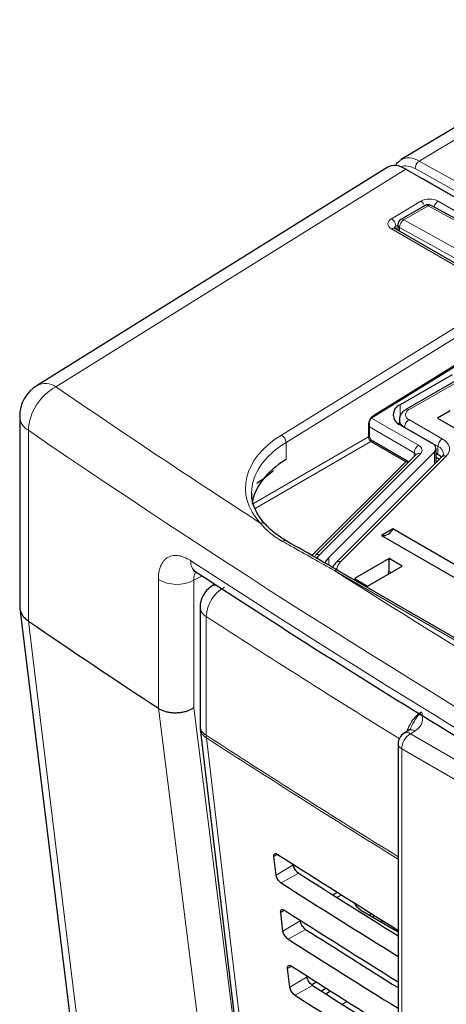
# Paper-space layout 'Blatt4' of a CAD drawing. Header units: millimetres. Extents: x 5 to 418, y 2 to 292.
# Tile 31 of 63: x 82 to 96, y 198 to 230. Entities that reach past the tile are written whole.
import ezdxf

# ---------------------------------------------------------------- set-up
doc = ezdxf.new("R2010")
doc.units = ezdxf.units.MM

psp = doc.layouts.new('Blatt4')

# ---------------------------------------------------------------- linework, layer by layer
at = {"color": 7, "linetype": 'Continuous', "lineweight": 25}
for p, q in [((105.189, 231.739), (94.056, 225.083)), ((93.6, 224.828), (82.16, 217.714)), ((94.211, 224.776), (99.372, 221.796)), ((94.682, 224.504), (94.771, 224.458)), ((94.771, 224.458), (99.708, 221.608)), ((94.837, 223.584), (94.046, 223.128)), ((97.726, 222.137), (95.031, 223.587)), ((96.498, 221.301), (93.845, 222.832)), ((93.946, 222.957), (93.944, 222.775)), ((93.125, 216.679), (99.687, 220.736)), ((100.858, 220.763), (94.211, 216.926)), ((95.719, 218.062), (94.022, 217.083)), ((81.594, 216.695), (81.594, 210.488)), ((95.662, 216.887), (95.238, 216.642)), ((93.018, 216.078), (93.018, 216.488)), ((93.994, 216.478), (93.97, 216.462)), ((93.997, 216.6), (93.993, 216.447)), ((94.022, 216.43), (95.078, 215.82)), ((95.238, 216.642), (96.369, 215.989)), ((94.272, 215.227), (93.128, 215.888)), ((94.542, 215.457), (91.245, 212.16)), ((95.141, 215.541), (91.691, 212.091)), ((95.387, 215.382), (91.936, 211.932)), ((94.544, 215.458), (94.542, 215.457)), ((95.195, 215.19), (95.195, 215.657)), ((95.254, 215.459), (95.195, 215.494)), ((95.303, 215.298), (95.195, 215.36)), ((89.604, 213.194), (89.607, 213.192)), ((93.785, 213.027), (93.41, 212.811)), ((93.41, 212.811), (98.643, 209.79)), ((99.017, 210.006), (93.785, 213.027)), ((93.668, 212.062), (92.537, 211.409)), ((94.092, 211.817), (93.668, 212.062)), ((93.668, 211.63), (93.668, 212.062)), ((117.13, 197.159), (91.987, 211.674)), ((92.961, 211.164), (94.092, 211.817)), ((93.668, 211.63), (93.634, 211.61)), ((93.634, 211.61), (93.634, 211.552)), ((93.634, 211.559), (93.64, 211.556)), ((93.718, 211.601), (93.668, 211.63)), ((87.971, 211.222), (87.854, 211.147)), ((92.537, 211.409), (92.961, 211.164)), ((81.598, 210.434), (84.244, 188.838)), ((87.486, 210.474), (87.486, 206.598)), ((81.878, 210.021), (81.877, 210.021)), ((86.124, 207.172), (86.124, 207.172)), ((87.492, 206.504), (90.042, 185.026)), ((94.312, 206.454), (94.151, 206.358)), ((93.956, 206.015), (93.956, 178.687)), ((89.971, 201.724), (89.896, 202.333)), ((91.821, 201.082), (91.968, 201.167)), ((91.955, 200.997), (92.103, 201.083)), ((92.562, 200.752), (92.596, 200.773)), ((90.194, 199.898), (90.12, 200.507)), ((92.818, 200.533), (93.956, 199.876)), ((93.04, 200.496), (93.04, 200.405)), ((93.428, 200.254), (93.428, 200.181)), ((90.418, 198.072), (90.343, 198.681)), ((91.13, 198.148), (91.28, 198.241)), ((91.601, 198.037), (91.452, 197.939)), ((91.592, 197.85), (91.746, 197.945)), ((92.133, 197.507), (92.288, 197.603))]:
    psp.add_line(p, q, dxfattribs=at)
at = {"color": 7, "linetype": 'Continuous', "lineweight": 18}
for p, q in [((105.531, 231.542), (94.648, 225.036)), ((94.648, 225.036), (99.762, 222.187)), ((94.211, 224.776), (82.779, 217.666)), ((99.623, 221.94), (94.509, 224.789)), ((94.771, 224.458), (94.767, 224.455)), ((95.264, 223.73), (97.917, 222.198)), ((93.742, 223.153), (94.698, 223.724)), ((94.934, 223.575), (94.144, 223.119)), ((97.626, 222.127), (94.934, 223.575)), ((94.144, 223.119), (96.775, 221.653)), ((96.395, 221.289), (93.742, 222.821)), ((93.946, 222.948), (93.886, 222.912)), ((93.886, 222.912), (93.889, 222.806)), ((94.005, 222.873), (94.003, 222.741)), ((96.634, 221.408), (94.005, 222.873)), ((90.148, 216.093), (99.372, 221.796)), ((99.514, 221.551), (90.294, 215.851)), ((93.148, 216.733), (99.71, 220.79)), ((100.958, 220.753), (94.311, 216.916)), ((94.022, 216.716), (94.022, 217.083)), ((92.985, 216.03), (92.985, 216.439)), ((94.479, 215.512), (93.018, 216.356)), ((93.085, 216.644), (94.62, 215.757)), ((94.17, 216.354), (94.169, 216.344)), ((95.258, 215.726), (94.17, 216.354)), ((94.311, 216.597), (95.4, 215.968)), ((81.877, 216.247), (81.877, 210.021)), ((89.232, 213.863), (92.985, 216.03)), ((93.069, 215.883), (89.283, 213.697)), ((90.294, 215.851), (90.294, 215.295)), ((94.213, 215.222), (93.069, 215.883)), ((95.258, 215.726), (95.254, 215.459)), ((94.684, 215.479), (91.387, 212.182)), ((95.528, 215.404), (92.078, 211.954)), ((94.479, 215.393), (94.479, 215.512)), ((95.141, 215.137), (95.141, 215.541)), ((91.134, 212.163), (94.213, 215.222)), ((91.387, 212.182), (91.287, 212.066)), ((91.691, 211.844), (91.691, 212.091)), ((117.028, 197.148), (91.885, 211.662)), ((86.124, 207.172), (86.124, 211.378)), ((87.55, 211.494), (87.282, 211.35)), ((87.282, 211.35), (87.282, 207.188)), ((87.689, 210.166), (87.689, 206.29)), ((94.518, 206.438), (94.356, 206.341)), ((94.356, 206.341), (112.185, 196.049)), ((111.902, 195.559), (94.073, 205.851)), ((94.073, 205.851), (94.073, 178.524)), ((90.016, 202.405), (89.896, 202.333)), ((90.533, 202.06), (89.971, 201.724)), ((90.708, 201.788), (90.135, 201.469)), ((90.243, 200.58), (90.12, 200.507)), ((93.157, 200.423), (93.157, 200.337)), ((90.756, 200.234), (90.194, 199.898)), ((90.936, 199.955), (90.363, 199.636)), ((90.47, 198.756), (90.343, 198.681)), ((90.98, 198.408), (90.418, 198.072)), ((91.163, 198.123), (90.591, 197.804))]:
    psp.add_line(p, q, dxfattribs=at)
at = {"color": 7, "linetype": 'Continuous', "lineweight": 18, "flags": 128}
for points in [[(94.684, 215.479), (94.712, 215.513), (94.73, 215.549), (94.737, 215.587), (94.734, 215.624), (94.72, 215.661), (94.696, 215.696), (94.663, 215.729), (94.62, 215.757)], [(95.4, 215.968), (95.485, 215.91), (95.553, 215.844), (95.602, 215.773), (95.63, 215.699), (95.636, 215.622), (95.621, 215.547), (95.585, 215.473), (95.528, 215.404)], [(81.878, 210.021), (82.1, 208.212), (82.986, 200.976), (84.523, 188.423)], [(88.861, 185.508), (88.708, 186.718), (88.097, 191.557), (86.124, 207.172)], [(87.282, 207.188), (88.644, 196.4), (89.427, 190.207)], [(87.694, 206.207), (87.837, 205.003), (88.408, 200.191), (90.243, 184.729)]]:
    psp.add_lwpolyline(points, dxfattribs=at)
at = {"color": 7, "linetype": 'Continuous', "lineweight": 25, "flags": 128}
for points in [[(95.141, 215.541), (95.169, 215.575), (95.187, 215.612), (95.194, 215.649), (95.191, 215.687), (95.177, 215.724), (95.153, 215.759), (95.12, 215.791), (95.078, 215.82)], [(94.295, 215.21), (94.285, 215.219), (94.272, 215.227)], [(91.691, 212.091), (91.593, 211.972), (91.558, 211.911)], [(94.324, 206.461), (94.314, 206.455), (94.312, 206.454)]]:
    psp.add_lwpolyline(points, dxfattribs=at)
at = {"color": 7, "linetype": 'Continuous', "lineweight": 18}
for centre, radius, start, end in [((94.812, 224.781), 0.303, 122.7331, 178.4165), ((95.439, 223.467), 0.316, 123.6548, 167.8453), ((94.53, 223.461), 0.313, 21.4184, 57.4257), ((94.878, 223.494), 0.0992, 55.4558, 114.5798), ((94.993, 223.496), 0.099, 67.0781, 126.32), ((93.574, 222.889), 0.313, 4.2582, 57.4892), ((94.308, 222.864), 0.303, 122.7331, 178.4165), ((94.088, 223.037), 0.0992, 55.4558, 114.5798), ((93.803, 222.744), 0.0975, 64.4037, 128.24), ((94.045, 222.963), 0.0985, 183.1409, 246.1796), ((83.602, 216.147), 1.728, 118.4636, 176.6641), ((82.431, 217.193), 0.587, 53.6726, 117.4823), ((82.154, 216.736), 0.561, 184.2361, 240.536), ((93.089, 216.727), 0.0593, 306.9249, 6.4107), ((94.372, 216.756), 0.171, 110.7834, 249.2166), ((94.253, 216.836), 0.0988, 53.7686, 114.902), ((92.959, 216.493), 0.0592, 295.3275, 355.3543), ((94.278, 216.614), 0.281, 182.546, 247.4107), ((94.477, 216.337), 0.308, 122.6523, 176.7703), ((89.988, 215.83), 0.307, 3.7563, 58.5529), ((92.959, 216.083), 0.0594, 295.3879, 354.638), ((93.103, 215.834), 0.0594, 65.3602, 124.6041), ((94.786, 215.498), 0.307, 122.6055, 177.3945), ((95.566, 215.709), 0.308, 122.6523, 176.7703), ((95.13, 215.446), 0.308, 5.0685, 65.4103), ((94.429, 215.412), 0.112, 19.433, 63.6495), ((94.631, 215.355), 0.134, 66.632, 130.9578), ((95.475, 215.278), 0.137, 67.3245, 130.2653), ((94.247, 215.173), 0.0594, 65.3602, 124.6041), ((94.162, 215.076), 0.155, 45.2411, 70.8488), ((89.509, 213.093), 0.139, 46.55, 113.0714), ((90.258, 212.543), 0.107, 64.9069, 135.1768), ((91.334, 212.059), 0.134, 66.6331, 130.9412), ((87.598, 211.956), 0.416, 175.3761, 232.7095), ((92.025, 211.828), 0.137, 67.3236, 130.2807), ((92.36, 211.648), 0.416, 132.6497, 174.3375), ((91.945, 211.586), 0.0973, 64.3317, 128.3121), ((86.729, 212.436), 1.218, 240.2419, 296.9879), ((88.024, 210.878), 0.319, 90.3703, 122.2141), ((88.86, 210.104), 1.173, 119.3062, 176.9738), ((87.869, 210.506), 0.384, 184.8044, 242.0683), ((278.846, 505.562), 351.852, 237.0921, 238.30656), ((87.869, 206.63), 0.384, 184.8044, 242.0683), ((87.906, 206.569), 0.42, 188.9521, 239.663), ((94.24, 206.182), 0.197, 53.829, 116.8599), ((94.399, 206.263), 0.212, 55.8104, 110.7239), ((278.833, 501.665), 351.827, 237.09208, 238.29968), ((88.338, 206.289), 0.649, 179.8815, 187.3103), ((278.833, 501.573), 351.817, 237.09207, 238.2987), ((94.688, 205.823), 0.615, 122.6055, 177.3945), ((94.153, 206.032), 0.198, 185.0787, 246.2415)]:
    psp.add_arc(centre, radius, start, end, dxfattribs=at)
at = {"color": 7, "linetype": 'Continuous', "lineweight": 25}
for centre, radius, start, end in [((94.937, 223.411), 0.2, 61.7196, 119.9973), ((94.146, 222.954), 0.2, 119.9973, 179.1264), ((82.794, 216.695), 1.2, 121.8772, 180), ((94.146, 216.756), 0.349, 110.7834, 249.2166), ((95.057, 215.098), 0.412, 39.499, 61.3939), ((93.456, 213.164), 0.356, 262.6225, 337.3722), ((88.286, 210.474), 0.8, 122.6657, 180), ((261.691, 473.463), 318.959, 235.68451, 236.60294), ((88.286, 206.598), 0.8, 180, 186.7694), ((94.356, 206.015), 0.4, 120.8709, 180)]:
    psp.add_arc(centre, radius, start, end, dxfattribs=at)
for centre, major_axis, ratio, start_param, end_param in [((94.663, 224.047), (-0.603, 1.038), 0.579126, 0.007342, 0.074225), ((94.212, 223.795), (-0.6, 1.04), 0.577176, 5.497991, 6.302099), ((93.172, 213.692), (4, 0.063), 0.587572, 2.364332, 3.053516), ((386.86, 363.302), (400.469, 6.162), 0.587275, 3.868493, 3.883113), ((385.542, 350.167), (397.637, -5.907), 0.567125, 3.885601, 3.897695), ((385.54, 350.166), (398.444, -5.919), 0.567125, 3.885702, 3.899882), ((93.667, 201.006), (1.2, -0.018), 0.567125, 3.439115, 3.935417), ((386.859, 361.342), (400.148, 6.157), 0.587275, 3.868453, 3.882164), ((385.542, 348.207), (397.316, -5.902), 0.567125, 3.885561, 3.896821), ((385.541, 348.207), (398.123, -5.914), 0.567125, 3.885662, 3.899014), ((386.859, 359.382), (399.827, 6.152), 0.587275, 3.868413, 3.881303), ((385.543, 346.248), (396.994, -5.897), 0.567125, 3.88552, 3.895945), ((385.541, 346.247), (397.802, -5.909), 0.567125, 3.885622, 3.898143)]:
    psp.add_ellipse(centre, major_axis=major_axis, ratio=ratio, start_param=start_param, end_param=end_param, dxfattribs=at)
at = {"color": 7, "linetype": 'Continuous', "lineweight": 18}
for centre, major_axis, ratio, start_param, end_param in [((94.663, 224.047), (-0.603, 1.038), 0.579126, 5.513747, 6.290527), ((94.521, 223.966), (-0.5, 0.866), 0.577385, 5.515163, 6.217555), ((94.981, 223.561), (0.4, 0.006), 0.58763, 0.776343, 2.346835), ((94.025, 222.99), (0.4, 0.006), 0.587278, 2.347777, 3.918268), ((94.028, 222.828), (0.2, 0), 0.597256, 2.357288, 3.154449), ((372.013, 364.255), (378.785, 5.828), 0.587275, 3.834555, 3.861422), ((93.151, 216.539), (0.117, 0.21), 0.567218, 0.794343, 2.347686), ((372.028, 363.284), (379.985, 5.827), 0.587244, 3.834585, 4.001386), ((93.169, 214.409), (4.2, 0.065), 0.587275, 2.364613, 3.617845), ((93.068, 215.98), (-0.06, 0.104), 0.55776, 0.785631, 2.356122), ((93.172, 214.248), (4, 0.065), 0.587769, 2.364144, 3.132089), ((372.028, 351.797), (379.987, -5.634), 0.567146, 3.873355, 3.997444), ((372.013, 364.255), (378.785, 5.828), 0.587275, 3.871004, 3.964908)]:
    psp.add_ellipse(centre, major_axis=major_axis, ratio=ratio, start_param=start_param, end_param=end_param, dxfattribs=at)
at = {"color": 7, "linetype": 'Continuous', "lineweight": 25}
for points, knots in [([(94.013, 225.037), (93.961, 225.003), (93.895, 224.96), (93.867, 224.885), (93.861, 224.869)], [0, 0, 0, 0, 0.786626, 1, 1, 1, 1]), ([(93.845, 222.832), (93.836, 222.838), (93.822, 222.848), (93.823, 222.848), (93.823, 222.848)], [0, 0, 0, 0, 0.593549, 1, 1, 1, 1]), ([(93.018, 216.488), (93.019, 216.497), (93.02, 216.515), (93.031, 216.555), (93.051, 216.598), (93.078, 216.637), (93.105, 216.666), (93.119, 216.675), (93.125, 216.679)], [0, 0, 0, 0, 0.160843, 0.326207, 0.507682, 0.697884, 0.866266, 1, 1, 1, 1]), ([(94.211, 216.926), (94.172, 216.899), (94.09, 216.842), (94.011, 216.727), (94.004, 216.639), (94.001, 216.602)], [0, 0, 0, 0, 0.346736, 0.724568, 1, 1, 1, 1]), ([(93.128, 215.888), (93.12, 215.893), (93.105, 215.903), (93.077, 215.932), (93.05, 215.971), (93.03, 216.014), (93.02, 216.052), (93.019, 216.07), (93.018, 216.078)], [0, 0, 0, 0, 0.159177, 0.322819, 0.501776, 0.689329, 0.856352, 1, 1, 1, 1]), ([(95.434, 215.474), (95.435, 215.471), (95.44, 215.45), (95.425, 215.422), (95.391, 215.386), (95.387, 215.382)], [0, 0, 0, 0, 0.122874, 0.905337, 1, 1, 1, 1]), ([(89.885, 214.931), (89.813, 214.868), (89.632, 214.709), (89.446, 214.582), (89.335, 214.506)], [0, 0, 0, 0, 0.398602, 1, 1, 1, 1]), ([(89.605, 213.194), (89.553, 213.254), (89.402, 213.433), (89.245, 213.745), (89.16, 214.026), (89.179, 214.183), (89.183, 214.213)], [0, 0, 0, 0, 0.186672, 0.548526, 0.915263, 1, 1, 1, 1]), ([(90.304, 212.643), (90.255, 212.671), (90.043, 212.792), (89.804, 212.982), (89.653, 213.146), (89.609, 213.194)], [0, 0, 0, 0, 0.174038, 0.758796, 1, 1, 1, 1]), ([(91.987, 211.673), (91.806, 211.778), (91.244, 212.103), (90.682, 212.421), (90.301, 212.637)], [0, 0, 0, 0, 0.3218502, 1, 1, 1, 1]), ([(91.936, 211.932), (91.894, 211.891), (91.843, 211.842), (91.824, 211.78), (91.82, 211.77)], [0, 0, 0, 0, 0.8389808, 1, 1, 1, 1]), ([(87.264, 211.669), (87.264, 211.669), (87.249, 211.669), (87.283, 211.668), (87.335, 211.631), (87.35, 211.62)], [0, 0, 0, 0, 0.045047, 0.719055, 1, 1, 1, 1]), ([(87.346, 211.626), (88.154, 211.101), (90.498, 209.581), (94.449, 207.101), (99.228, 204.201), (104.1, 201.351), (109.059, 198.552), (114.107, 195.803), (117.995, 193.759), (120.198, 192.63), (120.671, 192.388)], [0, 0, 0, 0, 0.0774167, 0.2244859, 0.3715556, 0.5186246, 0.6656928, 0.8127599, 0.959826, 1, 1, 1, 1]), ([(81.595, 210.488), (81.594, 210.481), (81.593, 210.454), (81.6, 210.406), (81.615, 210.346), (81.639, 210.286), (81.671, 210.227), (81.711, 210.172), (81.758, 210.119), (81.813, 210.068), (81.856, 210.037), (81.877, 210.021)], [0, 0, 0, 0, 0.040547, 0.158355, 0.276978, 0.398174, 0.520259, 0.638066, 0.756692, 0.8779, 1, 1, 1, 1]), ([(86.124, 207.172), (86.139, 207.163), (86.169, 207.144), (86.219, 207.119), (86.274, 207.096), (86.331, 207.076), (86.411, 207.054), (86.496, 207.038), (86.583, 207.03), (86.65, 207.027), (86.717, 207.027), (86.785, 207.031), (86.852, 207.038), (86.918, 207.049), (86.982, 207.063), (87.045, 207.081), (87.117, 207.105), (87.196, 207.138), (87.252, 207.169), (87.279, 207.186), (87.282, 207.188)], [0, 0, 0, 0, 0.051027, 0.102409, 0.154908, 0.207794, 0.258821, 0.362607, 0.415488, 0.466561, 0.517988, 0.570529, 0.623454, 0.674632, 0.726164, 0.778812, 0.831846, 0.911459, 0.992425, 1, 1, 1, 1]), ([(94.349, 206.484), (94.35, 206.483), (94.353, 206.481), (94.304, 206.448), (94.277, 206.437), (94.274, 206.435)], [0, 0, 0, 0, 0.642595, 0.959002, 1, 1, 1, 1]), ([(89.896, 202.333), (89.896, 202.34), (89.893, 202.365), (89.9, 202.399), (89.924, 202.425), (89.961, 202.43), (89.996, 202.417), (90.015, 202.405), (90.019, 202.403)], [0, 0, 0, 0, 0.0850535, 0.3019905, 0.5196115, 0.7367694, 0.9522337, 1, 1, 1, 1]), ([(90.708, 201.788), (90.7, 201.793), (90.676, 201.81), (90.634, 201.85), (90.588, 201.912), (90.553, 201.979), (90.537, 202.029), (90.534, 202.055), (90.533, 202.06)], [0, 0, 0, 0, 0.090146, 0.302268, 0.513764, 0.725705, 0.93926, 1, 1, 1, 1]), ([(90.135, 201.469), (90.129, 201.473), (90.106, 201.488), (90.068, 201.525), (90.024, 201.583), (89.991, 201.646), (89.975, 201.694), (89.972, 201.718), (89.971, 201.724)], [0, 0, 0, 0, 0.081983, 0.294147, 0.505651, 0.717552, 0.931033, 1, 1, 1, 1]), ([(90.12, 200.507), (90.119, 200.514), (90.117, 200.54), (90.124, 200.575), (90.149, 200.602), (90.187, 200.606), (90.222, 200.593), (90.242, 200.581), (90.246, 200.579)], [0, 0, 0, 0, 0.0885369, 0.3054942, 0.5231207, 0.7402623, 0.9556958, 1, 1, 1, 1]), ([(90.936, 199.955), (90.928, 199.961), (90.903, 199.978), (90.859, 200.02), (90.812, 200.083), (90.777, 200.152), (90.761, 200.203), (90.757, 200.229), (90.756, 200.234)], [0, 0, 0, 0, 0.093114, 0.3052213, 0.5167154, 0.728672, 0.9422533, 1, 1, 1, 1]), ([(90.363, 199.636), (90.356, 199.641), (90.333, 199.657), (90.293, 199.695), (90.249, 199.754), (90.215, 199.819), (90.199, 199.868), (90.195, 199.892), (90.194, 199.898)], [0, 0, 0, 0, 0.0853594, 0.2975052, 0.5090059, 0.7209231, 0.9344343, 1, 1, 1, 1]), ([(90.343, 198.681), (90.343, 198.689), (90.34, 198.715), (90.348, 198.752), (90.374, 198.778), (90.413, 198.782), (90.449, 198.769), (90.469, 198.757), (90.472, 198.755)], [0, 0, 0, 0, 0.091841, 0.308817, 0.526449, 0.743575, 0.95898, 1, 1, 1, 1]), ([(91.163, 198.123), (91.155, 198.128), (91.129, 198.146), (91.085, 198.19), (91.037, 198.255), (91, 198.325), (90.984, 198.377), (90.981, 198.403), (90.98, 198.408)], [0, 0, 0, 0, 0.09594, 0.308034, 0.519526, 0.731498, 0.945105, 1, 1, 1, 1]), ([(90.591, 197.804), (90.584, 197.808), (90.56, 197.825), (90.518, 197.865), (90.473, 197.925), (90.438, 197.992), (90.422, 198.041), (90.419, 198.066), (90.418, 198.072)], [0, 0, 0, 0, 0.088564, 0.300693, 0.512191, 0.724124, 0.937664, 1, 1, 1, 1])]:
    psp.add_open_spline(points, degree=3, knots=knots, dxfattribs=at)
at = {"color": 7, "linetype": 'Continuous', "lineweight": 18}
for points, knots in [([(90.182, 212.619), (90.11, 212.661), (89.965, 212.746), (89.772, 212.893), (89.614, 213.039), (89.512, 213.15), (89.466, 213.207), (89.454, 213.221)], [0, 0, 0, 0, 0.245187, 0.493124, 0.745126, 0.936127, 1, 1, 1, 1]), ([(91.885, 211.662), (91.408, 211.931), (90.841, 212.252), (90.273, 212.568), (90.182, 212.619)], [0, 0, 0, 0, 0.8392098, 1, 1, 1, 1]), ([(86.124, 211.378), (86.125, 211.425), (86.128, 211.519), (86.15, 211.666), (86.191, 211.804), (86.242, 211.904), (86.281, 211.961), (86.322, 212.011), (86.383, 212.069), (86.457, 212.113), (86.536, 212.144), (86.612, 212.161), (86.703, 212.164), (86.775, 212.157), (86.859, 212.141), (86.945, 212.115), (87.048, 212.069), (87.123, 212.029), (87.168, 212), (87.184, 211.99)], [0, 0, 0, 0, 0.069477, 0.139482, 0.239171, 0.320188, 0.35428, 0.380776, 0.454156, 0.535273, 0.569405, 0.642336, 0.702793, 0.757258, 0.784657, 0.864267, 0.918101, 0.972589, 1, 1, 1, 1]), ([(87.343, 211.624), (87.34, 211.618), (87.329, 211.602), (87.315, 211.57), (87.301, 211.528), (87.29, 211.479), (87.282, 211.42), (87.282, 211.373), (87.282, 211.35)], [0, 0, 0, 0, 0.0916439, 0.252419, 0.4149281, 0.5798157, 0.7886333, 1, 1, 1, 1]), ([(94.245, 206.414), (94.26, 206.46), (94.302, 206.588), (94.428, 206.787), (94.58, 206.96), (94.683, 207.031), (94.723, 207.059)], [0, 0, 0, 0, 0.172263, 0.482953, 0.794087, 1, 1, 1, 1]), ([(94.35, 206.484), (94.38, 206.547), (94.457, 206.714), (94.583, 206.916), (94.685, 207.025), (94.723, 207.059), (94.723, 207.059)], [0, 0, 0, 0, 0.275597, 0.733887, 0.995268, 1, 1, 1, 1]), ([(94.723, 207.059), (94.724, 207.059), (94.742, 206.967), (94.772, 206.809), (94.71, 206.587), (94.579, 206.486), (94.518, 206.438)], [0, 0, 0, 0, 0.002736, 0.425621, 0.729567, 1, 1, 1, 1])]:
    psp.add_open_spline(points, degree=3, knots=knots, dxfattribs=at)

doc.saveas('drawing.dxf')
